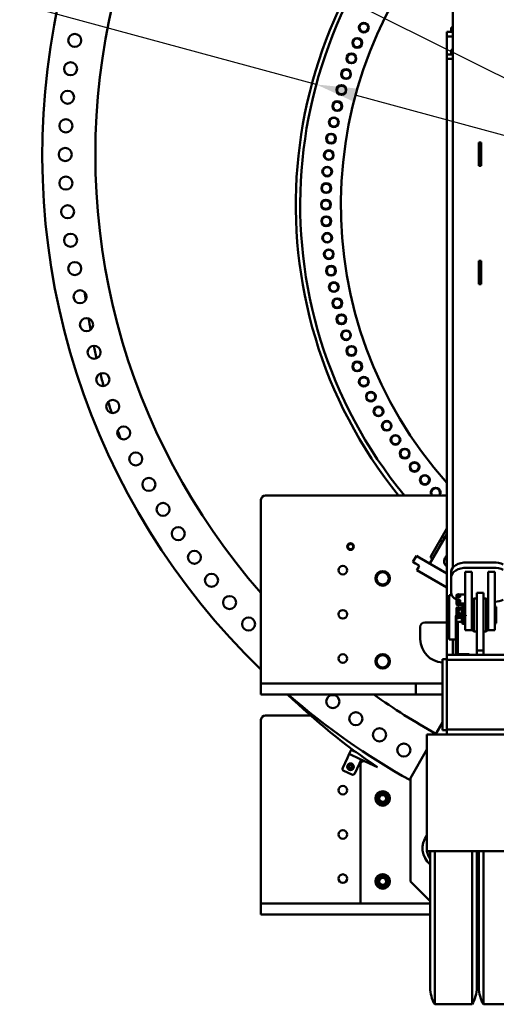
# Model space of a CAD drawing. Header units: millimetres. Extents: x -428974 to 63075, y -12164 to 49045.
# Tile 111 of 131: x 50213 to 52367, y 33137 to 37589. Entities that reach past the tile are written whole.
import ezdxf

# ---------------------------------------------------------------- set-up
doc = ezdxf.new("R2010")
doc.units = ezdxf.units.MM
doc.header["$LTSCALE"] = 75
doc.layers.add('Dimension (ISO)', color=7, linetype='Continuous', lineweight=25)
doc.layers.add('Visible (ISO)', color=7, linetype='Continuous', lineweight=50)
doc.styles.add('Note Text (ISO)', font='tahoma.ttf')
doc.dimstyles.new('Default (ISO)', dxfattribs={"dimscale": 75, "dimtxt": 2, "dimasz": 2.5, "dimexe": 3.175, "dimexo": 0, "dimgap": 0.762, "dimtad": 1, "dimrnd": 1e-08, "dimtxsty": 'Note Text (ISO)', "dimcen": 0.09, "dimdle": 10, "dimclrd": 256, "dimclre": 256, "dimclrt": 256, "dimazin": 2, "dimtfac": 1, "dimtmove": 0, "dimatfit": 3, "dimfxl": 1, "dimtolj": 1, "dimtzin": 0, "dimlwd": -1, "dimlwe": -1, "dimarcsym": 0})

# ---------------------------------------------------------------- blocks, each defined once
blk = doc.blocks.new('*D14')
at = {"layer": 'Defpoints', "color": 0, "transparency": 16777216}
for p in [(50802.8, 38122.3), (56303.7, 35383.5)]:
    blk.add_point(p, dxfattribs=at)
at = {"layer": 'Dimension (ISO)', "transparency": 16777216}
for p, q in [((50802.8, 38122.3), (44408.3, 41306)), ((56135.9, 35467.1), (50970.6, 38038.8))]:
    blk.add_line(p, q, dxfattribs=at)
for points in [[(50984.6, 38066.7), (50956.7, 38010.8), (50802.8, 38122.3)], [(56149.8, 35495.1), (56121.9, 35439.1), (56303.7, 35383.5)]]:
    blk.add_solid(points, dxfattribs=at)
at = {"layer": 'Dimension (ISO)', "transparency": 16777216, "insert": (44687.6, 41738.9), "char_height": 150, "attachment_point": 1, "rotation": 333.5321, "style": 'Note Text (ISO)'}
blk.add_mtext('\\A1;\\fTahoma|b0|i0;\\H149.0446;∅6145\\P\\fTahoma|b0|i0;\\H149.0446;Diameter difference between conical tower flanges is up to Ø2000mm ', dxfattribs=at)
blk = doc.blocks.new('*D15')
at = {"layer": 'Defpoints', "color": 0, "transparency": 16777216}
for p in [(51553.3, 37296.4), (55553.2, 36209.5)]:
    blk.add_point(p, dxfattribs=at)
at = {"layer": 'Dimension (ISO)', "transparency": 16777216}
for p, q in [((51553.3, 37296.4), (43616.1, 39453.1)), ((55372.3, 36258.7), (51734.2, 37247.2))]:
    blk.add_line(p, q, dxfattribs=at)
for points in [[(51742.4, 37277.4), (51726, 37217), (51553.3, 37296.4)], [(55380.5, 36288.8), (55364.1, 36228.5), (55553.2, 36209.5)]]:
    blk.add_solid(points, dxfattribs=at)
at = {"layer": 'Dimension (ISO)', "transparency": 16777216, "insert": (43805.5, 39932.1), "char_height": 150, "attachment_point": 1, "rotation": 344.7986, "style": 'Note Text (ISO)'}
blk.add_mtext('\\A1;\\fTahoma|b0|i0;\\H149.0446;∅4145\\P\\fTahoma|b0|i0;\\H149.0446;Diameter difference between conical tower flanges is up to Ø2000mm', dxfattribs=at)

msp = doc.modelspace()

# ---------------------------------------------------------------- linework, layer by layer
at = {"layer": 'Visible (ISO)'}
for p, q in [((52170.9972, 38192.1448), (52170.9972, 35112.9186)), ((52143.2472, 37533.9364), (52170.9972, 37533.9364)), ((52143.2472, 37533.9364), (52143.2472, 37513.9364)), ((52163.2472, 37553.9364), (52170.9972, 37553.9364)), ((52163.2472, 37553.9364), (52163.2472, 37533.9364)), ((52163.2472, 37533.9364), (52170.9972, 37533.9364)), ((52143.2472, 37513.9364), (52170.9972, 37513.9364)), ((52143.2472, 37513.9364), (52143.2472, 37432.3597)), ((52170.9972, 37452.3597), (52163.2472, 37452.3597)), ((52163.2472, 37432.3597), (52163.2472, 37452.3597)), ((52170.9972, 37432.3597), (52143.2472, 37432.3597)), ((52143.2472, 37412.3597), (52143.2472, 37432.3597)), ((52170.9972, 37412.3597), (52143.2472, 37412.3597)), ((52143.2472, 37412.3597), (52143.2472, 34717.3597)), ((52170.9972, 37432.3597), (52163.2472, 37432.3597)), ((52288.2472, 37034.0859), (52288.2472, 36952.8795)), ((52288.2472, 37034.0859), (52298.2472, 37034.0859)), ((52298.2472, 37034.0859), (52298.2472, 36952.8795)), ((52288.2472, 36929.1261), (52288.2472, 36952.8795)), ((52298.2472, 36929.1261), (52298.2472, 36952.8795)), ((52288.2472, 36929.1261), (52298.2472, 36929.1261)), ((52288.2472, 36499.0353), (52288.2472, 36417.8289)), ((52288.2472, 36499.0353), (52298.2472, 36499.0353)), ((52298.2472, 36499.0353), (52298.2472, 36417.8289)), ((52288.2472, 36394.0755), (52288.2472, 36417.8289)), ((52298.2472, 36394.0755), (52298.2472, 36417.8289)), ((52288.2472, 36394.0755), (52298.2472, 36394.0755)), ((52143.2472, 35438.1518), (51323.2472, 35438.1518)), ((51303.2472, 35418.1518), (51303.2472, 34588.1518)), ((52143.2472, 35263.8245), (52065.9451, 35129.9334)), ((52072.4941, 35165.4121), (52143.2472, 35287.9601)), ((51990.1976, 35137.8705), (52005.6976, 35164.7173)), ((51990.1976, 35137.8705), (52002.322, 35130.8705)), ((52002.322, 35130.8705), (52015.3124, 35123.3705)), ((52017.822, 35157.7173), (52005.6976, 35164.7173)), ((52017.822, 35157.7173), (52143.2472, 35085.303)), ((52077.9451, 35150.718), (52076.1543, 35151.7519)), ((52134.5813, 35153.8148), (52143.2472, 35168.8245)), ((52233.2472, 35135.4757), (52353.2472, 35135.4757)), ((52007.6425, 35100.0859), (52014.6425, 35112.2102)), ((52007.6425, 35100.0859), (52143.2472, 35021.7945)), ((52017.1425, 35116.5404), (52014.6425, 35112.2102)), ((52163.2472, 35093.9072), (52163.2472, 35069.7696)), ((52226.2472, 35058.233), (52226.2472, 35093.523)), ((52226.2472, 35093.523), (52256.2472, 35093.523)), ((52233.2472, 35111.338), (52353.2472, 35111.338)), ((52256.2472, 35058.233), (52256.2472, 35093.523)), ((52330.2472, 35058.233), (52330.2472, 35093.523)), ((52330.2472, 35093.523), (52360.2472, 35093.523)), ((52360.2472, 35058.233), (52360.2472, 35093.523)), ((52163.2472, 34998.5095), (52163.2472, 35069.7696)), ((52226.2472, 35058.233), (52226.2472, 35047.619)), ((52226.2472, 34923.3054), (52226.2472, 35047.619)), ((52256.2472, 35058.233), (52256.2472, 35047.619)), ((52256.2472, 34923.3054), (52256.2472, 35047.619)), ((52330.2472, 35058.233), (52330.2472, 35047.619)), ((52330.2472, 34923.3054), (52330.2472, 35047.619)), ((52360.2472, 35058.233), (52360.2472, 35047.619)), ((52360.2472, 34923.3054), (52360.2472, 35047.619)), ((52278.2472, 34997.3597), (52278.2472, 34958.5015)), ((52278.2472, 34997.3597), (52308.2472, 34997.3597)), ((52308.2472, 34997.3597), (52308.2472, 34958.5015)), ((52153.2472, 34987.3597), (52153.2472, 34962.3597)), ((52153.2472, 34987.3597), (52165.8123, 34987.3597)), ((52153.2472, 34812.3597), (52153.2472, 34962.3597)), ((52186.2472, 34986.3417), (52186.2472, 34954.1582)), ((52186.2472, 34954.1582), (52186.2472, 34951.1891)), ((52186.2472, 34949.283), (52186.2472, 34951.1891)), ((52186.2472, 34946.3138), (52186.2472, 34949.283)), ((52189.7472, 34982.417), (52189.7472, 34979.4478)), ((52189.7472, 34979.4478), (52192.9972, 34977.9381)), ((52189.7472, 34958.2794), (52189.7472, 34955.3102)), ((52189.7472, 34955.3102), (52192.9972, 34953.8005)), ((52193.5465, 34990.3647), (52191.2472, 34990.3647)), ((52191.2472, 34950.1353), (52226.2472, 34950.1353)), ((52192.9972, 34977.9381), (52196.2472, 34976.4284)), ((52192.9972, 34953.8005), (52196.2472, 34952.2908)), ((52196.2472, 34979.3975), (52196.2472, 34976.4284)), ((52196.2472, 34976.4284), (52199.4972, 34977.9381)), ((52196.2472, 34955.2599), (52196.2472, 34952.2908)), ((52196.2472, 34952.2908), (52199.4972, 34953.8005)), ((52226.2472, 34990.3647), (52198.9478, 34990.3647)), ((52199.4972, 34977.9381), (52202.7472, 34979.4478)), ((52199.4972, 34953.8005), (52202.7472, 34955.3102)), ((52202.7472, 34982.417), (52202.7472, 34979.4478)), ((52202.7472, 34958.2794), (52202.7472, 34955.3102)), ((52258.2472, 34956.9411), (52256.2472, 34956.9411)), ((52258.2472, 34965.3597), (52265.2472, 34972.3597)), ((52258.2472, 34965.3597), (52258.2472, 34829.3597)), ((52265.2472, 34822.3597), (52265.2472, 34972.3597)), ((52265.2472, 34972.3597), (52278.2472, 34972.3597)), ((52278.2472, 34737.3597), (52278.2472, 34958.5015)), ((52321.2472, 34972.3597), (52308.2472, 34972.3597)), ((52308.2472, 34737.3597), (52308.2472, 34958.5015)), ((52321.2472, 34972.3597), (52321.2472, 34822.3597)), ((52328.2472, 34965.3597), (52321.2472, 34972.3597)), ((52328.2472, 34829.3597), (52328.2472, 34965.3597)), ((52330.2472, 34956.9411), (52328.2472, 34956.9411)), ((52186.2472, 34896.3909), (52186.2472, 34928.8644)), ((52216.2472, 34946.8692), (52189.2472, 34946.8692)), ((52216.2472, 34943.9), (52189.2472, 34943.9)), ((52189.2472, 34931.2781), (52192.2753, 34931.2781)), ((52189.7472, 34923.9243), (52189.7472, 34920.3613)), ((52191.2472, 34947.1661), (52226.2472, 34947.1661)), ((52192.2472, 34928.458), (52192.2472, 34927.0922)), ((52192.2472, 34904.3204), (52192.2472, 34902.9546)), ((52196.2472, 34942.1956), (52196.2472, 34943.9)), ((52196.2472, 34920.9049), (52196.2472, 34917.3419)), ((52200.2191, 34931.2781), (52210.7472, 34931.2781)), ((52200.2472, 34928.458), (52200.2472, 34927.0922)), ((52200.2472, 34904.3204), (52200.2472, 34902.9546)), ((52202.7472, 34923.9243), (52202.7472, 34920.3613)), ((52210.7472, 34934.1759), (52216.7472, 34936.3597)), ((52210.7472, 34897.3597), (52210.7472, 34934.1759)), ((52216.7472, 34897.3597), (52216.7472, 34936.3597)), ((52216.7472, 34936.3597), (52220.7472, 34936.3597)), ((52220.7472, 34897.3597), (52220.7472, 34936.3597)), ((52221.2472, 34932.0203), (52221.2472, 34940.9309)), ((52226.2472, 34932.0203), (52221.2472, 34932.0203)), ((52221.2472, 34932.0203), (52221.2472, 34931.3597)), ((52221.2472, 34931.3597), (52226.2472, 34931.3597)), ((52226.2472, 34923.3054), (52226.2472, 34897.3597)), ((52256.2472, 34936.3597), (52258.2472, 34936.3597)), ((52256.2472, 34923.3054), (52256.2472, 34829.3597)), ((52328.2472, 34936.3597), (52330.2472, 34936.3597)), ((52330.2472, 34923.3054), (52330.2472, 34829.3597)), ((52360.2472, 34936.3597), (52360.7472, 34936.3597)), ((52360.2472, 34923.3054), (52360.2472, 34829.3597)), ((52360.7472, 34858.3597), (52360.7472, 34936.3597)), ((52366.7472, 34934.1759), (52360.7472, 34936.3597)), ((52366.7472, 34860.5435), (52366.7472, 34934.1759)), ((52043.2472, 34863.1518), (52143.2472, 34863.1518)), ((52183.5163, 34891.3597), (52183.5163, 34723.3597)), ((52186.5163, 34891.3597), (52186.5163, 34723.3597)), ((52189.2472, 34891.0488), (52210.7472, 34891.0488)), ((52189.2472, 34888.0796), (52210.7472, 34888.0796)), ((52208.5163, 34897.3597), (52189.5163, 34897.3597)), ((52208.5163, 34894.3597), (52189.5163, 34894.3597)), ((52189.7472, 34899.7867), (52189.7472, 34897.3597)), ((52191.2472, 34887.7827), (52210.7472, 34887.7827)), ((52191.2472, 34884.8135), (52210.7472, 34884.8135)), ((52193.2472, 34720.3597), (52193.2472, 34865.3597)), ((52195.2472, 34867.3597), (52210.7472, 34867.3597)), ((52196.2472, 34894.3597), (52196.2472, 34893.2042)), ((52196.2472, 34883.7029), (52196.2472, 34884.8135)), ((52202.7472, 34899.7867), (52202.7472, 34897.3597)), ((52228.5163, 34897.3597), (52208.5163, 34897.3597)), ((52208.5163, 34894.3597), (52228.5163, 34894.3597)), ((52210.7472, 34860.5435), (52210.7472, 34894.3597)), ((52210.7472, 34860.5435), (52216.7472, 34858.3597)), ((52216.7472, 34858.3597), (52216.7472, 34894.3597)), ((52216.7472, 34858.3597), (52220.7472, 34858.3597)), ((52220.7472, 34858.3597), (52220.7472, 34894.3597)), ((52221.2472, 34863.3597), (52226.2472, 34863.3597)), ((52226.2472, 34894.3597), (52226.2472, 34829.3597)), ((52228.5163, 34897.3597), (52228.5163, 34894.3597)), ((52256.2472, 34858.3597), (52258.2472, 34858.3597)), ((52328.2472, 34858.3597), (52330.2472, 34858.3597)), ((52360.2472, 34858.3597), (52360.7472, 34858.3597)), ((52366.7472, 34860.5435), (52360.7472, 34858.3597)), ((52023.2472, 34788.1518), (52023.2472, 34843.1518)), ((52226.2472, 34829.3597), (52256.2472, 34829.3597)), ((52258.2472, 34829.3597), (52265.2472, 34822.3597)), ((52265.2472, 34822.3597), (52278.2472, 34822.3597)), ((52321.2472, 34822.3597), (52308.2472, 34822.3597)), ((52328.2472, 34829.3597), (52321.2472, 34822.3597)), ((52330.2472, 34829.3597), (52360.2472, 34829.3597)), ((52153.2472, 34812.3597), (52153.2472, 34787.3597)), ((52153.2472, 34787.3597), (52183.5163, 34787.3597)), ((52170.9972, 34787.3597), (52170.9972, 34717.3597)), ((52186.5163, 34787.3597), (52193.2472, 34787.3597)), ((52278.2472, 34717.3597), (52278.2472, 34737.3597)), ((52278.2472, 34737.3597), (52308.2472, 34737.3597)), ((52308.2472, 34717.3597), (52308.2472, 34737.3597)), ((52123.2472, 34697.3597), (52143.2472, 34697.3597)), ((52123.2472, 34377.3597), (52123.2472, 34697.3597)), ((54963.2472, 34717.3597), (52143.2472, 34717.3597)), ((52143.2472, 34694.8597), (52143.2472, 34717.3597)), ((52143.2472, 34377.3597), (52143.2472, 34697.3597)), ((54963.2472, 34694.8597), (52143.2472, 34694.8597)), ((52189.5163, 34720.3597), (52233.5163, 34720.3597)), ((52243.5163, 34720.3597), (52233.5163, 34720.3597)), ((52243.5163, 34720.3597), (52243.5163, 34717.3597)), ((51323.2472, 34588.1518), (51303.2472, 34588.1518)), ((51303.2472, 34538.1518), (51303.2472, 34588.1518)), ((51323.2472, 34588.1518), (51762.9359, 34588.1518)), ((51762.9359, 34588.1518), (51780.852, 34588.1518)), ((51780.852, 34588.1518), (51825.6424, 34588.1518)), ((51825.6424, 34588.1518), (51843.5585, 34588.1518)), ((51843.5585, 34588.1518), (51983.2472, 34588.1518)), ((52003.2472, 34588.1518), (51983.2472, 34588.1518)), ((52003.2472, 34588.1518), (52023.2472, 34588.1518)), ((52003.2472, 34538.1518), (52003.2472, 34588.1518)), ((52023.2472, 34588.1518), (52123.2472, 34588.1518)), ((51323.2472, 34538.1518), (51303.2472, 34538.1518)), ((51323.2472, 34538.1518), (51762.9359, 34538.1518)), ((51780.852, 34538.1518), (51762.9359, 34538.1518)), ((51825.6424, 34538.1518), (51780.852, 34538.1518)), ((51843.5585, 34538.1518), (51825.6424, 34538.1518)), ((51843.5585, 34538.1518), (51983.2472, 34538.1518)), ((52003.2472, 34538.1518), (51983.2472, 34538.1518)), ((52003.2472, 34538.1518), (52023.2472, 34538.1518)), ((52023.2472, 34538.1518), (52123.2472, 34538.1518)), ((51303.2472, 34423.0337), (51303.2472, 33593.0337)), ((51527.2595, 34443.0337), (51323.2472, 34443.0337)), ((52123.2472, 34411.1684), (52092.1808, 34357.3597)), ((52123.2472, 34377.3597), (52143.2472, 34377.3597)), ((54963.2472, 34379.8597), (52143.2472, 34379.8597)), ((52143.2472, 34357.3597), (52143.2472, 34379.8597)), ((52053.2472, 34357.3597), (52053.2472, 33829.3597)), ((52053.2472, 34357.3597), (55053.2472, 34357.3597)), ((51710.6412, 34287.7994), (51702.1889, 34269.6733)), ((51710.6412, 34287.7994), (51719.7043, 34283.5733)), ((51734.0777, 34276.8709), (51719.7043, 34283.5733)), ((52053.2472, 34289.9248), (51978.2472, 34160.021)), ((51672.6056, 34206.2317), (51693.7365, 34251.5471)), ((51693.7365, 34251.5471), (51702.1889, 34269.6733)), ((51711.252, 34265.4471), (51702.1889, 34269.6733)), ((51711.252, 34265.4471), (51774.5865, 34235.9137)), ((51748.115, 34226.19), (51756.5673, 34244.3162)), ((51829.4514, 34210.3298), (51774.5865, 34235.9137)), ((51677.4425, 34192.9425), (51713.6948, 34176.0378)), ((51726.9841, 34180.8747), (51748.115, 34226.19)), ((51753.2472, 34222.3191), (51753.2472, 33593.0337)), ((51978.2472, 33693.0337), (51978.2472, 34160.021)), ((52053.2472, 33829.3597), (53415.2472, 33829.3597)), ((52068.151, 33829.3597), (52068.151, 33212.3597)), ((52088.2472, 33829.3597), (52088.2472, 33137.3597)), ((52258.2472, 33829.3597), (52258.2472, 33137.3597)), ((52278.3434, 33212.3597), (52278.3434, 33829.3597)), ((52288.151, 33829.3597), (52288.151, 33212.3597)), ((52308.2472, 33829.3597), (52308.2472, 33137.3597)), ((52068.151, 33603.1299), (51978.2472, 33693.0337)), ((52288.151, 33647.3597), (52278.3434, 33647.3597)), ((51303.2472, 33543.0337), (51303.2472, 33593.0337)), ((51303.2472, 33593.0337), (51323.2472, 33593.0337)), ((52068.151, 33593.0337), (51323.2472, 33593.0337)), ((51753.2472, 33593.0337), (52068.151, 33593.0337)), ((51303.2472, 33543.0337), (51323.2472, 33543.0337)), ((51323.2472, 33543.0337), (52068.151, 33543.0337)), ((52288.151, 33397.3597), (52278.3434, 33397.3597)), ((52088.2472, 33137.3597), (52258.2472, 33137.3597)), ((52308.2472, 33137.3597), (52478.2472, 33137.3597))]:
    msp.add_line(p, q, dxfattribs=at)
for centre, radius in [((51767.9339, 37553.2747), 22), ((51767.9339, 37553.2747), 19.5), ((50461.4977, 37495.7218), 29.5), ((51738.5886, 37484.3051), 22), ((51738.5886, 37484.3051), 19.5), ((50442.8183, 37367.5146), 29.5), ((51711.9067, 37414.262), 22), ((51711.9067, 37414.262), 19.5), ((51687.9272, 37343.2483), 22), ((51687.9272, 37343.2483), 19.5), ((50429.4531, 37238.645), 29.5), ((51666.6852, 37271.3683), 22), ((51666.6852, 37271.3683), 19.5), ((51648.2121, 37198.7273), 22), ((51648.2121, 37198.7273), 19.5), ((50421.4248, 37109.3331), 29.5), ((51632.5349, 37125.4322), 22), ((51632.5349, 37125.4322), 19.5), ((51619.6765, 37051.5903), 22), ((51619.6765, 37051.5903), 19.5), ((50418.7472, 36979.8), 29.5), ((51609.656, 36977.3101), 22), ((51609.656, 36977.3101), 19.5), ((51602.488, 36902.7006), 22), ((51602.488, 36902.7006), 19.5), ((50421.4248, 36850.2669), 29.5), ((51598.1829, 36827.8713), 22), ((51598.1829, 36827.8713), 19.5), ((51596.7472, 36752.932), 22), ((50429.4531, 36720.9551), 29.5), ((51596.7472, 36752.932), 19.5), ((51598.1829, 36677.9927), 22), ((51598.1829, 36677.9927), 19.5), ((50442.8183, 36592.0855), 29.5), ((51602.488, 36603.1633), 22), ((51602.488, 36603.1633), 19.5), ((51609.656, 36528.5538), 22), ((51609.656, 36528.5538), 19.5), ((50461.4977, 36463.8783), 29.5), ((51619.6765, 36454.2736), 22), ((51619.6765, 36454.2736), 19.5), ((51632.5349, 36380.4317), 22), ((51632.5349, 36380.4317), 19.5), ((50485.4592, 36336.5525), 29.5), ((51648.2121, 36307.1366), 22), ((51648.2121, 36307.1366), 19.5), ((50514.6621, 36210.3258), 29.5), ((51666.6852, 36234.4956), 22), ((51666.6852, 36234.4956), 19.5), ((51687.9272, 36162.6156), 22), ((51687.9272, 36162.6156), 19.5), ((50549.0562, 36085.4136), 29.5), ((51711.9067, 36091.6019), 22), ((51711.9067, 36091.6019), 19.5), ((51738.5886, 36021.5589), 22), ((51738.5886, 36021.5589), 19.5), ((50588.583, 35962.0295), 29.5), ((51767.9339, 35952.5892), 22), ((51767.9339, 35952.5892), 19.5), ((51799.8993, 35884.7941), 22), ((51799.8993, 35884.7941), 19.5), ((50633.1749, 35840.3843), 29.5), ((51834.438, 35818.2731), 22), ((51834.438, 35818.2731), 19.5), ((50682.7557, 35720.6857), 29.5), ((51871.4993, 35753.1239), 22), ((51871.4993, 35753.1239), 19.5), ((51911.0287, 35689.442), 22), ((51911.0287, 35689.442), 19.5), ((50737.2407, 35603.1383), 29.5), ((51952.9684, 35627.321), 22), ((51952.9684, 35627.321), 19.5), ((51997.2567, 35566.8519), 22), ((51997.2567, 35566.8519), 19.5), ((52043.8286, 35508.1236), 22), ((52043.8286, 35508.1236), 19.5), ((50796.5367, 35487.9429), 29.5), ((50860.5426, 35375.2963), 29.5), ((50929.1489, 35265.391), 29.5), ((51708.2472, 35206.7974), 15), ((51708.2472, 35206.7974), 14.25), ((51002.2384, 35158.4147), 29.5), ((51079.6863, 35054.5503), 29.5), ((51673.2472, 35100.6518), 19.5), ((51853.2472, 35063.1518), 33), ((51161.3602, 34953.9751), 29.5), ((51673.2472, 34900.6518), 19.5), ((51247.1206, 34856.8609), 29.5), ((51673.2472, 34700.6518), 19.5), ((51853.2472, 34688.1518), 33), ((51627.9974, 34506.2391), 29.5), ((51731.8619, 34428.7912), 29.5), ((51838.8382, 34355.7017), 29.5), ((51948.7435, 34287.0954), 29.5), ((51708.2472, 34211.6794), 15), ((51708.2472, 34211.6794), 14.25), ((51708.2472, 34211.6794), 11.25), ((51708.2472, 34211.6794), 8), ((51708.2472, 34211.6794), 8), ((51708.2472, 34211.6794), 6.7731), ((51673.2472, 34105.5337), 19.5), ((51853.2472, 34068.0337), 33), ((51853.2472, 34068.0337), 25.55), ((51853.2472, 34068.0337), 18.0001), ((51853.2472, 34068.0337), 18), ((51853.2472, 34068.0337), 15.5462), ((51673.2472, 33905.5337), 19.5), ((51673.2472, 33705.5337), 19.5), ((51853.2472, 33693.0337), 33), ((51853.2472, 33693.0337), 25.55), ((51853.2472, 33693.0337), 18.0001), ((51853.2472, 33693.0337), 18), ((51853.2472, 33693.0337), 15.5462)]:
    msp.add_circle(centre, radius, dxfattribs=at)
for centre, radius, start, end in [((53553.2472, 36979.8), 3238.5, 113.1849701, 225.991419), ((53553.2472, 36979.8), 2998.5, 115.1641214, 221.3771117), ((53553.2472, 36752.932), 2092.5, 131.6268965, 218.9270082), ((53553.2472, 36752.932), 2072.5, 132.1201544, 219.3750037), ((53553.2472, 36752.932), 1889, 137.0321581, 221.7182132), ((53553.2472, 36752.932), 3072.5, 187.3959797, 188.0626431), ((53553.2472, 36752.932), 3072.5, 187.3959797, 188.0626431), ((53553.2472, 36752.932), 3072.5, 189.6431308, 190.606275), ((53553.2472, 36752.932), 3072.5, 189.6431308, 190.606275), ((53553.2472, 36752.932), 3072.5, 191.9855041, 193.069216), ((53553.2472, 36752.932), 3072.5, 191.9855041, 193.069216), ((53553.2472, 36752.932), 3072.5, 194.392278, 195.4822956), ((53553.2472, 36752.932), 3072.5, 194.392278, 195.4822956), ((53553.2472, 36752.932), 3072.5, 196.8610653, 197.8478809), ((53553.2472, 36752.932), 3072.5, 196.8610653, 197.8478809), ((53553.2472, 36752.932), 3072.5, 199.4120999, 200.1456887), ((53553.2472, 36752.932), 3072.5, 199.4120999, 200.1456887), ((51323.2472, 35418.1518), 20, 90, 180), ((52092.6158, 35451.2222), 22, 323.5506812, 216.4493188), ((52092.6158, 35451.2222), 19.5, 317.9113487, 222.0886513), ((51708.2472, 35206.7974), 12, 129.8985635, 189.8985635), ((51708.2472, 35206.7974), 12, 69.8985635, 129.8985635), ((51708.2472, 35206.7974), 12, 9.8985635, 69.8985635), ((53553.2472, 36752.932), 2092.5, 226.4964664, 226.8360558), ((53553.2472, 36752.932), 2072.5, 226.3636502, 226.7067037), ((51708.2472, 35206.7974), 12, 189.8985635, 249.8985635), ((51708.2472, 35206.7974), 12, 249.8985635, 309.8985635), ((51708.2472, 35206.7974), 12, 309.8985635, 9.8985635), ((52081.1543, 35160.4121), 10, 150, 240), ((52158.397, 35140.0648), 27.5, 150, 236.5710375), ((51853.2472, 35063.1518), 31.75, 120.013333, 179.986667), ((51853.2472, 35063.1518), 27.5, 90, 150), ((51853.2472, 35063.1518), 31.75, 60.013333, 119.986667), ((51853.2472, 35063.1518), 27.5, 30, 90), ((51853.2472, 35063.1518), 31.75, 0.013333, 59.986667), ((52012.8124, 35119.0404), 5, 330, 60), ((51853.2472, 35063.1518), 31.75, 180.013333, 239.986667), ((51853.2472, 35063.1518), 27.5, 150, 210), ((51853.2472, 35063.1518), 27.5, 210, 270), ((51853.2472, 35063.1518), 27.5, 270, 330), ((51853.2472, 35063.1518), 31.75, 300.013333, 359.986667), ((51853.2472, 35063.1518), 27.5, 330, 30), ((51853.2472, 35063.1518), 31.75, 240.013333, 299.986667), ((52221.2472, 34931.8597), 0.5, 180, 270), ((52043.2472, 34843.1518), 20, 90, 180), ((52189.5163, 34891.3597), 6, 90, 180), ((52189.5163, 34891.3597), 3, 90, 180), ((52195.2472, 34865.3597), 2, 90, 180), ((52221.2472, 34862.8597), 0.5, 90, 180), ((52128.2472, 34788.1518), 105, 180, 267.2705974), ((51853.2472, 34688.1518), 31.75, 120.013333, 179.986667), ((51853.2472, 34688.1518), 31.75, 180.013333, 239.986667), ((51853.2472, 34688.1518), 27.5, 150, 210), ((51853.2472, 34688.1518), 27.5, 90, 150), ((51853.2472, 34688.1518), 31.75, 60.013333, 119.986667), ((51853.2472, 34688.1518), 27.5, 30, 90), ((51853.2472, 34688.1518), 31.75, 0.013333, 59.986667), ((51853.2472, 34688.1518), 31.75, 300.013333, 359.986667), ((51853.2472, 34688.1518), 27.5, 330, 30), ((52189.5163, 34723.3597), 6, 180, 270), ((52189.5163, 34723.3597), 3, 180, 270), ((51853.2472, 34688.1518), 27.5, 210, 270), ((51853.2472, 34688.1518), 31.75, 240.013333, 299.986667), ((51853.2472, 34688.1518), 27.5, 270, 330), ((53553.2472, 36752.932), 3072.5, 226.1238568, 235.7896874), ((53553.2472, 36752.932), 3072.5, 226.1238568, 235.7896874), ((53553.2472, 36979.8), 3238.5, 228.9332004, 240.8999419), ((53553.2472, 36979.8), 2998.5, 234.5172086, 240.8770887), ((51323.2472, 34423.0337), 20, 90, 180), ((51768.2472, 34222.3191), 15, 65, 180), ((51681.6687, 34202.0056), 10, 155, 245), ((51717.921, 34185.1008), 10, 245, 335), ((51853.2472, 34068.0337), 31.75, 120.013333, 179.986667), ((51853.2472, 34068.0337), 31.75, 180.013333, 239.986667), ((51853.2472, 34068.0337), 31.75, 60.013333, 119.986667), ((51853.2472, 34068.0337), 31.75, 0.013333, 59.986667), ((51853.2472, 34068.0337), 31.75, 300.013333, 359.986667), ((51853.2472, 34068.0337), 31.75, 240.013333, 299.986667), ((52128.2472, 33843.0337), 95, 142.1363536, 230.7584238), ((52128.2472, 33843.0337), 76, 170.6951755, 189.3048245), ((52128.2472, 33843.0337), 76, 190.365134, 217.7453428), ((52128.2472, 33843.0337), 75, 190.5048948, 216.7472503), ((51853.2472, 33693.0337), 31.75, 120.013333, 179.986667), ((51853.2472, 33693.0337), 31.75, 60.013333, 119.986667), ((51853.2472, 33693.0337), 31.75, 0.013333, 59.986667), ((51853.2472, 33693.0337), 31.75, 180.013333, 239.986667), ((51853.2472, 33693.0337), 31.75, 240.013333, 299.986667), ((51853.2472, 33693.0337), 31.75, 300.013333, 359.986667), ((52218.151, 33212.3597), 150, 180, 210), ((52128.3434, 33212.3597), 150, 330, 0), ((52438.151, 33212.3597), 150, 180, 210)]:
    msp.add_arc(centre, radius, start, end, dxfattribs=at)
for centre, major_axis, ratio, start_param, end_param in [((52233.2472, 35093.9072), (-70, 0), 0.59383435, 4.71238898, 6.283185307), ((52353.2472, 35093.9072), (70, 0), 0.59383435, 0.872573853, 1.570796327), ((52233.2472, 35069.7696), (-70, 0), 0.59383435, 4.71238898, 6.283185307), ((52353.2472, 35069.7696), (70, 0), 0.59383435, 0.872573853, 1.570796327), ((52233.2472, 34998.5095), (-70, 0), 0.59383435, 0, 0.834661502), ((52191.2472, 34986.3417), (-5, 0), 0.804587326, 4.71238898, 6.283185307), ((52191.2472, 34954.1582), (-5, 0), 0.804587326, 0, 1.570796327), ((52191.2472, 34951.1891), (-5, 0), 0.804587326, 0, 1.570796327), ((52189.2472, 34949.283), (-3, 0), 0.804587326, 0, 1.570796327), ((52196.2472, 34985.5849), (-6.5, 0), 0.804587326, 5.235987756, 6.283185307), ((52196.2472, 34985.5849), (-6.5, 0), 0.804587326, 0, 1.047197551), ((52196.2472, 34961.4473), (-6.5, 0), 0.804587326, 5.235987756, 6.283185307), ((52196.2472, 34961.4473), (-6.5, 0), 0.804587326, 0, 1.047197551), ((52196.2472, 34982.3188), (-6.5, 0), 0.804587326, 0.825002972, 1.269392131), ((52196.2472, 34958.1812), (-6.5, 0), 0.804587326, 0.825002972, 1.269392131), ((52196.2472, 34985.5849), (6.5, 0), 0.804587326, 1.047197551, 2.094395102), ((52196.2472, 34985.5849), (-6.5, 0), 0.804587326, 1.047197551, 2.094395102), ((52196.2472, 34961.4473), (6.5, 0), 0.804587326, 1.047197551, 2.094395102), ((52196.2472, 34961.4473), (-6.5, 0), 0.804587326, 1.047197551, 2.094395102), ((52196.2472, 34982.3188), (-6.5, 0), 0.804587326, 1.872200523, 2.316589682), ((52196.2472, 34958.1812), (-6.5, 0), 0.804587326, 1.872200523, 2.316589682), ((52196.2472, 34985.5849), (6.5, 0), 0.804587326, 0, 1.047197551), ((52196.2472, 34985.5849), (6.5, 0), 0.804587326, 5.235987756, 6.283185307), ((52196.2472, 34961.4473), (6.5, 0), 0.804587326, 0, 1.047197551), ((52196.2472, 34961.4473), (6.5, 0), 0.804587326, 5.235987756, 6.283185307), ((52353.2472, 34998.5095), (-70, 0), 0.59383435, 1.670963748, 2.2690188), ((52189.2472, 34946.3138), (-3, 0), 0.804587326, 0, 1.570796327), ((52189.2472, 34928.8644), (-3, 0), 0.804587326, 4.71238898, 6.283185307), ((52196.2472, 34927.0922), (-6.5, 0), 0.804587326, 5.235987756, 6.283185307), ((52196.2472, 34927.0922), (-6.5, 0), 0.804587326, 0, 1.047197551), ((52196.2472, 34902.9546), (-6.5, 0), 0.804587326, 5.235987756, 6.283185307), ((52196.2472, 34902.9546), (-6.5, 0), 0.804587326, 0, 1.047197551), ((52196.2472, 34927.0922), (-4, 0), 0.804587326, 0, 3.141592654), ((52196.2472, 34902.9546), (-4, 0), 0.804587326, 0, 3.141592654), ((52196.2472, 34927.0922), (-6.5, 0), 0.804587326, 4.188790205, 5.235987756), ((52196.2472, 34927.0922), (6.5, 0), 0.804587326, 4.188790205, 5.235987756), ((52196.2472, 34902.9546), (-6.5, 0), 0.804587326, 4.188790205, 5.235987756), ((52196.2472, 34927.0922), (6.5, 0), 0.804587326, 0, 1.047197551), ((52196.2472, 34927.0922), (6.5, 0), 0.804587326, 5.235987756, 6.283185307), ((52196.2472, 34902.9546), (6.5, 0), 0.804587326, 0, 1.047197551), ((52196.2472, 34902.9546), (6.5, 0), 0.804587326, 5.235987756, 6.283185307), ((52216.2472, 34940.9309), (10, 0), 0.59383435, 0, 1.570796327), ((52216.2472, 34940.9309), (5, 0), 0.59383435, 0, 1.570796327), ((52216.2472, 34934.2473), (5, 0), 0.59383435, 5.832158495, 6.283185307), ((52189.2472, 34890.4934), (-3, 0), 0.804587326, 0.426756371, 1.570796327), ((52191.2472, 34888.8365), (-5, 0), 0.804587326, 0.329550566, 1.570796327), ((52189.2472, 34893.4625), (3, 0), 0.804587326, 3.667068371, 4.71238898), ((52191.2472, 34891.8056), (5, 0), 0.804587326, 4.325782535, 4.71238898), ((52196.2472, 34902.9546), (6.5, 0), 0.804587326, 4.188790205, 5.235987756)]:
    msp.add_ellipse(centre, major_axis=major_axis, ratio=ratio, start_param=start_param, end_param=end_param, dxfattribs=at)
for centre, major_axis in [((52196.2472, 34928.458), (4, 0)), ((52196.2472, 34904.3204), (4, 0)), ((52196.2472, 34928.8737), (-3.3, 0)), ((52196.2472, 34904.7361), (-3.3, 0))]:
    msp.add_ellipse(centre, major_axis=major_axis, ratio=0.804587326, dxfattribs=at)
for points, weights in [([(51695.2348, 35211.5597), (51698.0832, 35213.9412), (51700.55, 35216.0036)], [1, 1.0379548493, 1]), ([(51700.55, 35216.0036), (51703.0168, 35218.0661), (51705.8652, 35220.4476)], [1, 1.0379548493, 1]), ([(51705.8652, 35220.4476), (51709.3519, 35219.1715), (51712.3714, 35218.0665)], [1, 1.0379548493, 1]), ([(51712.3714, 35218.0665), (51715.3909, 35216.9614), (51718.8776, 35215.6854)], [1, 1.0379548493, 1]), ([(51718.8776, 35215.6854), (51719.5158, 35212.0278), (51720.0686, 35208.8603)], [1, 1.0379548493, 1]), ([(51696.4258, 35204.7346), (51695.8731, 35207.9021), (51695.2348, 35211.5597)], [1, 1.0379548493, 1]), ([(51697.6168, 35197.9095), (51696.9786, 35201.5671), (51696.4258, 35204.7346)], [1, 1.0379548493, 1]), ([(51704.123, 35195.5284), (51701.1035, 35196.6335), (51697.6168, 35197.9095)], [1, 1.0379548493, 1]), ([(51710.6292, 35193.1473), (51707.1425, 35194.4233), (51704.123, 35195.5284)], [1, 1.0379548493, 1]), ([(51715.9444, 35197.5913), (51713.4776, 35195.5288), (51710.6292, 35193.1473)], [1, 1.0379548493, 1]), ([(51721.2595, 35202.0352), (51718.4111, 35199.6537), (51715.9444, 35197.5913)], [1, 1.0379548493, 1]), ([(51720.0686, 35208.8603), (51720.6213, 35205.6928), (51721.2595, 35202.0352)], [1, 1.0379548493, 1]), ([(51829.4315, 35076.9018), (51833.1158, 35083.2832), (51837.3701, 35090.6518)], [1, 1.0379548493, 1]), ([(51837.3701, 35090.6518), (51845.8786, 35090.6518), (51853.2472, 35090.6518)], [1, 1.0379548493, 1]), ([(51853.2472, 35090.6518), (51860.6158, 35090.6518), (51869.1243, 35090.6518)], [1, 1.0379548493, 1]), ([(51869.1243, 35090.6518), (51873.3786, 35083.2832), (51877.0629, 35076.9018)], [1, 1.0379548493, 1]), ([(51821.4929, 35063.1518), (51825.7472, 35070.5204), (51829.4315, 35076.9018)], [1, 1.0379548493, 1]), ([(51829.4315, 35049.4018), (51825.7472, 35055.7832), (51821.4929, 35063.1518)], [1, 1.0379548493, 1]), ([(51837.3701, 35035.6518), (51833.1158, 35043.0204), (51829.4315, 35049.4018)], [1, 1.0379548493, 1]), ([(51877.0629, 35049.4018), (51873.3786, 35043.0204), (51869.1243, 35035.6518)], [1, 1.0379548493, 1]), ([(51877.0629, 35076.9018), (51880.7472, 35070.5204), (51885.0015, 35063.1518)], [1, 1.0379548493, 1]), ([(51885.0015, 35063.1518), (51880.7472, 35055.7832), (51877.0629, 35049.4018)], [1, 1.0379548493, 1]), ([(51853.2472, 35035.6518), (51845.8786, 35035.6518), (51837.3701, 35035.6518)], [1, 1.0379548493, 1]), ([(51869.1243, 35035.6518), (51860.6158, 35035.6518), (51853.2472, 35035.6518)], [1, 1.0379548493, 1]), ([(52189.7472, 34988.4559), (52191.4889, 34989.4134), (52192.9972, 34990.114)], [2.72312247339, 2.93375672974, 2.93375672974]), ([(52189.7472, 34985.5849), (52189.7472, 34986.9862), (52189.7472, 34988.4559)], [2.93375672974, 2.93375672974, 2.72312247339]), ([(52189.7472, 34982.417), (52189.7472, 34984.1836), (52189.7472, 34985.5849)], [2.72312247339, 2.93375672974, 2.93375672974]), ([(52192.9972, 34981.0557), (52191.4889, 34981.7564), (52189.7472, 34982.417)], [2.93375672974, 2.93375672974, 2.72312247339]), ([(52189.7472, 34964.3182), (52191.4889, 34965.2757), (52192.9972, 34965.9764)], [2.72312247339, 2.93375672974, 2.93375672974]), ([(52189.7472, 34961.4473), (52189.7472, 34962.8486), (52189.7472, 34964.3182)], [2.93375672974, 2.93375672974, 2.72312247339]), ([(52189.7472, 34958.2794), (52189.7472, 34960.0459), (52189.7472, 34961.4473)], [2.72312247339, 2.93375672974, 2.93375672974]), ([(52192.9972, 34956.9181), (52191.4889, 34957.6188), (52189.7472, 34958.2794)], [2.93375672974, 2.93375672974, 2.72312247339]), ([(52192.9972, 34990.114), (52194.5055, 34990.8147), (52196.2472, 34991.4753)], [2.93375672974, 2.93375672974, 2.72312247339]), ([(52196.2472, 34979.3975), (52194.5055, 34980.3551), (52192.9972, 34981.0557)], [2.72312247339, 2.93375672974, 2.93375672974]), ([(52192.9972, 34965.9764), (52194.5055, 34966.6771), (52196.2472, 34967.3377)], [2.93375672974, 2.93375672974, 2.72312247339]), ([(52196.2472, 34955.2599), (52194.5055, 34956.2174), (52192.9972, 34956.9181)], [2.72312247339, 2.93375672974, 2.93375672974]), ([(52196.2472, 34991.4753), (52197.9889, 34990.8147), (52199.4972, 34990.114)], [2.72312247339, 2.93375672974, 2.93375672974]), ([(52199.4972, 34981.0557), (52197.9889, 34980.3551), (52196.2472, 34979.3975)], [2.93375672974, 2.93375672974, 2.72312247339]), ([(52196.2472, 34967.3377), (52197.9889, 34966.6771), (52199.4972, 34965.9764)], [2.72312247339, 2.93375672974, 2.93375672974]), ([(52199.4972, 34956.9181), (52197.9889, 34956.2174), (52196.2472, 34955.2599)], [2.93375672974, 2.93375672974, 2.72312247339]), ([(52199.4972, 34990.114), (52201.0055, 34989.4134), (52202.7472, 34988.4559)], [2.93375672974, 2.93375672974, 2.72312247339]), ([(52202.7472, 34982.417), (52201.0055, 34981.7564), (52199.4972, 34981.0557)], [2.72312247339, 2.93375672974, 2.93375672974]), ([(52199.4972, 34965.9764), (52201.0055, 34965.2757), (52202.7472, 34964.3182)], [2.93375672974, 2.93375672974, 2.72312247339]), ([(52202.7472, 34958.2794), (52201.0055, 34957.6188), (52199.4972, 34956.9181)], [2.72312247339, 2.93375672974, 2.93375672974]), ([(52202.7472, 34988.4559), (52202.7472, 34986.9862), (52202.7472, 34985.5849)], [2.72312247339, 2.93375672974, 2.93375672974]), ([(52202.7472, 34985.5849), (52202.7472, 34984.1836), (52202.7472, 34982.417)], [2.93375672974, 2.93375672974, 2.72312247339]), ([(52202.7472, 34964.3182), (52202.7472, 34962.8486), (52202.7472, 34961.4473)], [2.72312247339, 2.93375672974, 2.93375672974]), ([(52202.7472, 34961.4473), (52202.7472, 34960.0459), (52202.7472, 34958.2794)], [2.93375672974, 2.93375672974, 2.72312247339]), ([(52189.7472, 34929.9632), (52191.4889, 34930.9207), (52192.9972, 34931.6213)], [3.08210632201, 3.32050807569, 3.32050807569]), ([(52189.7472, 34927.0922), (52189.7472, 34928.4935), (52189.7472, 34929.9632)], [3.32050807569, 3.32050807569, 3.08210632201]), ([(52189.7472, 34923.9243), (52189.7472, 34925.6909), (52189.7472, 34927.0922)], [3.08210632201, 3.32050807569, 3.32050807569]), ([(52192.9972, 34922.563), (52191.4889, 34923.2637), (52189.7472, 34923.9243)], [3.32050807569, 3.32050807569, 3.08210632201]), ([(52189.7472, 34920.3613), (52191.4889, 34919.4038), (52192.9972, 34918.7031)], [3.08210632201, 3.32050807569, 3.32050807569]), ([(52189.7472, 34905.8255), (52191.4889, 34906.7831), (52192.9972, 34907.4837)], [3.08210632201, 3.32050807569, 3.32050807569]), ([(52189.7472, 34902.9546), (52189.7472, 34904.3559), (52189.7472, 34905.8255)], [3.32050807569, 3.32050807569, 3.08210632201]), ([(52189.7472, 34899.7867), (52189.7472, 34901.5532), (52189.7472, 34902.9546)], [3.08210632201, 3.32050807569, 3.32050807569]), ([(52192.2753, 34943.9), (52192.6377, 34943.7238), (52192.9972, 34943.5568)], [3.30696655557, 3.32050807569, 3.32050807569]), ([(52192.9972, 34943.5568), (52194.5055, 34942.8562), (52196.2472, 34942.1956)], [3.32050807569, 3.32050807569, 3.08210632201]), ([(52192.9972, 34931.6213), (52194.5055, 34932.322), (52196.2472, 34932.9826)], [3.32050807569, 3.32050807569, 3.08210632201]), ([(52196.2472, 34920.9049), (52194.5055, 34921.8624), (52192.9972, 34922.563)], [3.08210632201, 3.32050807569, 3.32050807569]), ([(52192.9972, 34918.7031), (52194.5055, 34918.0024), (52196.2472, 34917.3419)], [3.32050807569, 3.32050807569, 3.08210632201]), ([(52192.9972, 34907.4837), (52194.5055, 34908.1844), (52196.2472, 34908.845)], [3.32050807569, 3.32050807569, 3.08210632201]), ([(52196.2472, 34942.1956), (52197.9889, 34942.8562), (52199.4972, 34943.5568)], [3.08210632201, 3.32050807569, 3.32050807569]), ([(52196.2472, 34932.9826), (52197.9889, 34932.322), (52199.4972, 34931.6213)], [3.08210632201, 3.32050807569, 3.32050807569]), ([(52199.4972, 34922.563), (52197.9889, 34921.8624), (52196.2472, 34920.9049)], [3.32050807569, 3.32050807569, 3.08210632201]), ([(52196.2472, 34917.3419), (52197.9889, 34918.0024), (52199.4972, 34918.7031)], [3.08210632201, 3.32050807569, 3.32050807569]), ([(52196.2472, 34908.845), (52197.9889, 34908.1844), (52199.4972, 34907.4837)], [3.08210632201, 3.32050807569, 3.32050807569]), ([(52199.4972, 34943.5568), (52199.8567, 34943.7238), (52200.2191, 34943.9)], [3.32050807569, 3.32050807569, 3.30696655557]), ([(52199.4972, 34931.6213), (52201.0055, 34930.9207), (52202.7472, 34929.9632)], [3.32050807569, 3.32050807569, 3.08210632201]), ([(52202.7472, 34923.9243), (52201.0055, 34923.2637), (52199.4972, 34922.563)], [3.08210632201, 3.32050807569, 3.32050807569]), ([(52199.4972, 34918.7031), (52201.0055, 34919.4038), (52202.7472, 34920.3613)], [3.32050807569, 3.32050807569, 3.08210632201]), ([(52199.4972, 34907.4837), (52201.0055, 34906.7831), (52202.7472, 34905.8255)], [3.32050807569, 3.32050807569, 3.08210632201]), ([(52202.7472, 34929.9632), (52202.7472, 34928.4935), (52202.7472, 34927.0922)], [3.08210632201, 3.32050807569, 3.32050807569]), ([(52202.7472, 34927.0922), (52202.7472, 34925.6909), (52202.7472, 34923.9243)], [3.32050807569, 3.32050807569, 3.08210632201]), ([(52202.7472, 34905.8255), (52202.7472, 34904.3559), (52202.7472, 34902.9546)], [3.08210632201, 3.32050807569, 3.32050807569]), ([(52202.7472, 34902.9546), (52202.7472, 34901.5532), (52202.7472, 34899.7867)], [3.32050807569, 3.32050807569, 3.08210632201]), ([(52192.9972, 34898.4254), (52191.4889, 34899.1261), (52189.7472, 34899.7867)], [3.32050807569, 3.32050807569, 3.08210632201]), ([(52195.1459, 34897.3597), (52194.035, 34897.9433), (52192.9972, 34898.4254)], [3.20763559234, 3.32050807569, 3.32050807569]), ([(52193.4467, 34894.3597), (52194.7486, 34893.7726), (52196.2472, 34893.2042)], [3.31523077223, 3.28503811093, 3.08210632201]), ([(52193.5465, 34884.8135), (52194.8031, 34884.2506), (52196.2472, 34883.7029)], [2.92680490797, 2.89549066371, 2.72312247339]), ([(52196.2472, 34893.2042), (52197.7457, 34893.7726), (52199.0477, 34894.3597)], [3.08210632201, 3.28503811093, 3.31523077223]), ([(52196.2472, 34883.7029), (52197.6913, 34884.2506), (52198.9479, 34884.8135)], [2.72312247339, 2.89549066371, 2.92680490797]), ([(52199.4972, 34898.4254), (52198.4593, 34897.9433), (52197.3484, 34897.3597)], [3.32050807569, 3.32050807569, 3.20763559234]), ([(52202.7472, 34899.7867), (52201.0055, 34899.1261), (52199.4972, 34898.4254)], [3.08210632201, 3.32050807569, 3.32050807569]), ([(51821.4929, 34688.1518), (51825.7472, 34695.5204), (51829.4315, 34701.9018)], [1, 1.0379548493, 1]), ([(51829.4315, 34674.4018), (51825.7472, 34680.7832), (51821.4929, 34688.1518)], [1, 1.0379548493, 1]), ([(51829.4315, 34701.9018), (51833.1158, 34708.2832), (51837.3701, 34715.6518)], [1, 1.0379548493, 1]), ([(51837.3701, 34715.6518), (51845.8786, 34715.6518), (51853.2472, 34715.6518)], [1, 1.0379548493, 1]), ([(51853.2472, 34715.6518), (51860.6158, 34715.6518), (51869.1243, 34715.6518)], [1, 1.0379548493, 1]), ([(51869.1243, 34715.6518), (51873.3786, 34708.2832), (51877.0629, 34701.9018)], [1, 1.0379548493, 1]), ([(51877.0629, 34701.9018), (51880.7472, 34695.5204), (51885.0015, 34688.1518)], [1, 1.0379548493, 1]), ([(51885.0015, 34688.1518), (51880.7472, 34680.7832), (51877.0629, 34674.4018)], [1, 1.0379548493, 1]), ([(51837.3701, 34660.6518), (51833.1158, 34668.0204), (51829.4315, 34674.4018)], [1, 1.0379548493, 1]), ([(51853.2472, 34660.6518), (51845.8786, 34660.6518), (51837.3701, 34660.6518)], [1, 1.0379548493, 1]), ([(51869.1243, 34660.6518), (51860.6158, 34660.6518), (51853.2472, 34660.6518)], [1, 1.0379548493, 1]), ([(51877.0629, 34674.4018), (51873.3786, 34668.0204), (51869.1243, 34660.6518)], [1, 1.0379548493, 1]), ([(51695.2258, 34216.4169), (51700.5326, 34220.8709), (51705.8393, 34225.325)], [1, 1.15470053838, 1]), ([(51697.6337, 34202.7713), (51696.4298, 34209.5941), (51695.2258, 34216.4169)], [1, 1.15470053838, 1]), ([(51710.655, 34198.0338), (51704.1444, 34200.4025), (51697.6337, 34202.7713)], [1, 1.15470053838, 1]), ([(51705.8393, 34225.325), (51712.35, 34222.9562), (51718.8607, 34220.5874)], [1, 1.15470053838, 1]), ([(51721.2686, 34206.9418), (51715.9618, 34202.4878), (51710.655, 34198.0338)], [1, 1.15470053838, 1]), ([(51718.8607, 34220.5874), (51720.0646, 34213.7646), (51721.2686, 34206.9418)], [1, 1.15470053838, 1]), ([(51821.4929, 34068.0337), (51829.4315, 34081.7837), (51837.3701, 34095.5337)], [1, 1.15470053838, 1]), ([(51837.3701, 34040.5337), (51829.4315, 34054.2837), (51821.4929, 34068.0337)], [1, 1.15470053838, 1]), ([(51837.3701, 34095.5337), (51853.2472, 34095.5337), (51869.1243, 34095.5337)], [1, 1.15470053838, 1]), ([(51869.1243, 34095.5337), (51877.0629, 34081.7837), (51885.0015, 34068.0337)], [1, 1.15470053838, 1]), ([(51885.0015, 34068.0337), (51877.0629, 34054.2837), (51869.1243, 34040.5337)], [1, 1.15470053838, 1]), ([(51869.1243, 34040.5337), (51853.2472, 34040.5337), (51837.3701, 34040.5337)], [1, 1.15470053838, 1]), ([(51821.4929, 33693.0337), (51829.4315, 33706.7837), (51837.3701, 33720.5337)], [1, 1.15470053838, 1]), ([(51837.3701, 33720.5337), (51853.2472, 33720.5337), (51869.1243, 33720.5337)], [1, 1.15470053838, 1]), ([(51869.1243, 33720.5337), (51877.0629, 33706.7837), (51885.0015, 33693.0337)], [1, 1.15470053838, 1]), ([(51837.3701, 33665.5337), (51829.4315, 33679.2837), (51821.4929, 33693.0337)], [1, 1.15470053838, 1]), ([(51869.1243, 33665.5337), (51853.2472, 33665.5337), (51837.3701, 33665.5337)], [1, 1.15470053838, 1]), ([(51885.0015, 33693.0337), (51877.0629, 33679.2837), (51869.1243, 33665.5337)], [1, 1.15470053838, 1])]:
    msp.add_rational_spline(points, weights, degree=2, dxfattribs=at)

# ---------------------------------------------------------------- dimensions: what is measured, and where the dimension line sits
at = {"layer": 'Dimension (ISO)'}
for p1, p2, text, picture, middle in [((56303.7016, 35383.5317), (50802.7928, 38122.3322), '\\fTahoma|b0|i0;\\H149.0446;<>\\P\\fTahoma|b0|i0;\\H149.0446;Diameter difference between conical tower flanges is up to Ø2000mm ', '*D14', (47279.8454, 39876.3424)), ((55553.2307, 36209.4965), (51553.2637, 37296.3674), '\\fTahoma|b0|i0;\\H149.0446;<>\\P\\fTahoma|b0|i0;\\H149.0446;Diameter difference between conical tower flanges is up to Ø2000mm', '*D15', (46711.5791, 38611.9499))]:
    dim = msp.add_diameter_dim_2p(p1=p1, p2=p2, text=text, dimstyle='Default (ISO)', override={"dimgap": 0.762, "dimdec": 2, "dimlfac": 1, "dimtol": 0, "dimlim": 0, "dimtp": 0, "dimtm": 0, "dimtdec": 2, "dimatfit": 2, "dimtvp": -0.25}, dxfattribs=at)
    dim.commit()
    dim.dimension.update_dxf_attribs({"geometry": picture, "text_midpoint": middle, "dimtype": 163})

doc.saveas('drawing.dxf')
